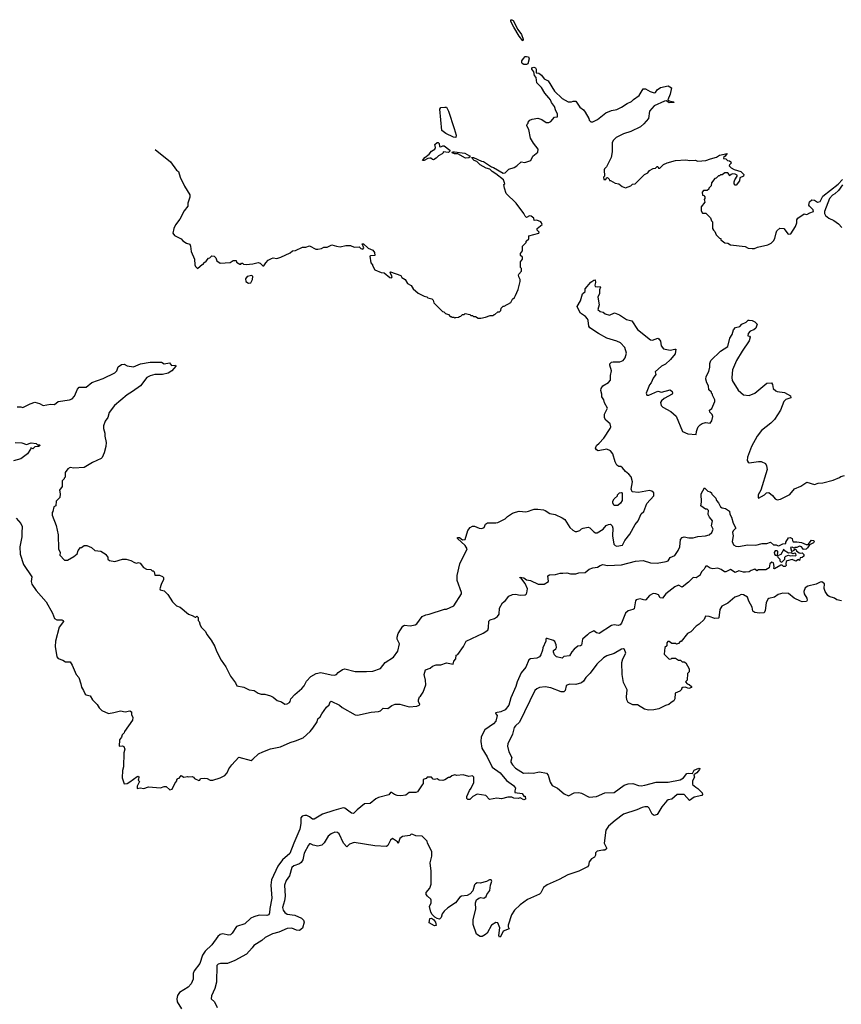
# Model space of a CAD drawing. Extents: x 2240384 to 2404287, y 351326 to 526670.
# Tile 256 of 256: x 2339502 to 2348324, y 509605 to 520175. Entities that reach past the tile are written whole.
import ezdxf

# ---------------------------------------------------------------- set-up
doc = ezdxf.new("R2010")
doc.units = 0

msp = doc.modelspace()

# ---------------------------------------------------------------- linework, layer by layer
at = {"layer": '0CON20XD'}
for points in [[(2344905, 519950), (2344865, 520000), (2344807, 520095), (2344776, 520155), (2344777, 520173), (2344785, 520175), (2344799, 520165), (2344851, 520071), (2344889, 520015), (2344908, 519965), (2344905, 519950)], [(2344945, 519694), (2344915, 519695), (2344897, 519705), (2344892, 519715), (2344895, 519735), (2344911, 519759), (2344931, 519779), (2344945, 519782), (2344965, 519775), (2344971, 519755), (2344957, 519703), (2344945, 519694)], [(2340956, 518781), (2341121, 518651), (2341185, 518560), (2341206, 518545), (2341224, 518485), (2341272, 518388), (2341330, 518295), (2341329, 518271), (2341306, 518205), (2341306, 518175), (2341267, 518123), (2341221, 518035), (2341175, 517972), (2341158, 517935), (2341148, 517885), (2341165, 517858), (2341235, 517822), (2341255, 517802), (2341295, 517778), (2341330, 517765), (2341338, 517745), (2341342, 517685), (2341378, 517605), (2341383, 517543), (2341390, 517525), (2341413, 517503), (2341465, 517550), (2341475, 517550), (2341480, 517565), (2341506, 517584), (2341530, 517615), (2341545, 517620), (2341565, 517640), (2341590, 517635), (2341607, 517617), (2341620, 517585), (2341655, 517562), (2341762, 517568), (2341795, 517590), (2341825, 517590), (2341832, 517572), (2341865, 517550), (2341875, 517550), (2341885, 517560), (2341895, 517560), (2341905, 517550), (2341935, 517548), (2342005, 517553), (2342063, 517567), (2342085, 517560), (2342113, 517533), (2342125, 517532), (2342144, 517566), (2342172, 517595), (2342205, 517612), (2342225, 517618), (2342265, 517612), (2342305, 517627), (2342405, 517672), (2342433, 517695), (2342465, 517697), (2342538, 517732), (2342576, 517734), (2342615, 517748), (2342683, 517713), (2342705, 517712), (2342742, 517718), (2342768, 517732), (2342805, 517732), (2342855, 517760), (2342903, 517743), (2342945, 517738), (2343005, 517752), (2343055, 517750), (2343095, 517732), (2343146, 517736), (2343165, 517718), (2343185, 517713), (2343198, 517725), (2343180, 517770), (2343195, 517768), (2343244, 517724), (2343295, 517700), (2343312, 517675), (2343316, 517644), (2343268, 517642), (2343263, 517635), (2343272, 517565), (2343290, 517545), (2343290, 517535), (2343315, 517490), (2343385, 517462), (2343417, 517457), (2343475, 517406), (2343496, 517404), (2343503, 517415), (2343482, 517455), (2343480, 517465), (2343485, 517470), (2343595, 517428), (2343607, 517407), (2343642, 517385), (2343665, 517342), (2343705, 517320), (2343727, 517287), (2343781, 517241), (2343845, 517208), (2343875, 517200), (2343885, 517190), (2343927, 517177), (2343940, 517165), (2343950, 517135), (2344042, 517042), (2344058, 517038), (2344075, 517020), (2344105, 517010), (2344125, 516990), (2344135, 516990), (2344145, 516980), (2344165, 516980), (2344175, 516972), (2344182, 516978), (2344215, 516980), (2344225, 516990), (2344238, 516992), (2344255, 517010), (2344275, 517010), (2344285, 517020), (2344335, 517010), (2344345, 517000), (2344365, 517000), (2344375, 516990), (2344395, 516990), (2344425, 516970), (2344455, 516970), (2344505, 516980), (2344555, 517000), (2344585, 517000), (2344595, 517010), (2344605, 517010), (2344635, 517040), (2344655, 517040), (2344668, 517052), (2344672, 517078), (2344695, 517100), (2344705, 517100), (2344775, 517140), (2344792, 517175), (2344815, 517192), (2344827, 517215), (2344855, 517280), (2344876, 517364), (2344877, 517385), (2344860, 517415), (2344858, 517435), (2344860, 517445), (2344890, 517475), (2344890, 517505), (2344880, 517515), (2344880, 517575), (2344900, 517605), (2344900, 517625), (2344880, 517645), (2344880, 517665), (2344900, 517695), (2344900, 517745), (2344940, 517785), (2344942, 517798), (2344968, 517822), (2344970, 517855), (2345078, 517885), (2345080, 517895), (2345060, 517915), (2345058, 517932), (2345112, 517975), (2345106, 517996), (2345096, 518006), (2345055, 518022), (2345025, 518020), (2345022, 518045), (2344995, 518067), (2344975, 518068), (2344945, 518052), (2344928, 518065), (2344916, 518096), (2344832, 518205), (2344725, 518310), (2344708, 518365), (2344702, 518405), (2344710, 518415), (2344696, 518455), (2344615, 518521), (2344574, 518544), (2344551, 518571), (2344511, 518581), (2344448, 518618), (2344412, 518652), (2344383, 518663), (2344352, 518695), (2344375, 518696), (2344462, 518655), (2344482, 518652), (2344568, 518595), (2344590, 518590), (2344695, 518528), (2344715, 518530), (2344755, 518570), (2344812, 518588), (2344840, 518605), (2344885, 518650), (2344925, 518642), (2344990, 518665), (2345011, 518709), (2345067, 518753), (2345068, 518785), (2345019, 518849), (2344988, 518905), (2344968, 518995), (2344948, 519035), (2344950, 519055), (2344960, 519065), (2344960, 519075), (2344980, 519095), (2345005, 519108), (2345065, 519120), (2345110, 519105), (2345155, 519070), (2345185, 519070), (2345206, 519084), (2345245, 519130), (2345278, 519132), (2345276, 519164), (2345258, 519198), (2345246, 519245), (2345211, 519285), (2345201, 519315), (2345185, 519336), (2345141, 519385), (2345106, 519446), (2345056, 519496), (2345047, 519555), (2345030, 519575), (2345022, 519615), (2345000, 519645), (2345001, 519659), (2345024, 519666), (2345039, 519659), (2345047, 519645), (2345046, 519606), (2345075, 519601), (2345105, 519581), (2345135, 519542), (2345178, 519518), (2345245, 519407), (2345325, 519330), (2345392, 519292), (2345426, 519294), (2345445, 519302), (2345475, 519300), (2345515, 519238), (2345556, 519206), (2345574, 519184), (2345612, 519115), (2345617, 519095), (2345635, 519080), (2345655, 519079), (2345707, 519105), (2345796, 519174), (2345855, 519199), (2345915, 519213), (2345963, 519235), (2346025, 519276), (2346072, 519298), (2346093, 519317), (2346155, 519360), (2346196, 519434), (2346222, 519432), (2346270, 519405), (2346315, 519391), (2346328, 519395), (2346345, 519422), (2346384, 519446), (2346465, 519467), (2346500, 519445), (2346486, 519375), (2346462, 519315), (2346476, 519306), (2346523, 519295), (2346528, 519285), (2346475, 519284), (2346444, 519304), (2346425, 519300), (2346315, 519249), (2346263, 519195), (2346252, 519115), (2346205, 519058), (2346168, 519025), (2346065, 518974), (2345985, 518950), (2345905, 518911), (2345873, 518877), (2345864, 518855), (2345863, 518755), (2345853, 518695), (2345802, 518595), (2345782, 518575), (2345778, 518565), (2345780, 518495), (2345770, 518485), (2345775, 518460), (2345795, 518460), (2345802, 518478), (2345815, 518480), (2345830, 518465), (2345835, 518450), (2345845, 518450), (2345895, 518422), (2345935, 518412), (2345970, 518385), (2346005, 518370), (2346065, 518390), (2346082, 518408), (2346110, 518415), (2346210, 518515), (2346245, 518530), (2346265, 518558), (2346303, 518577), (2346328, 518582), (2346345, 518600), (2346355, 518600), (2346362, 518582), (2346375, 518582), (2346415, 518619), (2346455, 518638), (2346545, 518663), (2346655, 518672), (2346696, 518664), (2346755, 518667), (2346785, 518657), (2346868, 518662), (2346918, 518682), (2346985, 518699), (2347015, 518722), (2347100, 518740), (2347072, 518708), (2347062, 518705), (2347060, 518685), (2347085, 518680), (2347102, 518662), (2347125, 518660), (2347138, 518648), (2347140, 518635), (2347122, 518618), (2347120, 518605), (2347140, 518585), (2347175, 518567), (2347244, 518544), (2347276, 518515), (2347274, 518496), (2347234, 518476), (2347230, 518445), (2347195, 518400), (2347185, 518398), (2347174, 518414), (2347174, 518436), (2347182, 518455), (2347207, 518495), (2347204, 518505), (2347184, 518516), (2347155, 518520), (2347140, 518515), (2347125, 518500), (2347120, 518515), (2347105, 518530), (2347075, 518530), (2347045, 518510), (2347025, 518510), (2347015, 518500), (2347005, 518500), (2346980, 518475), (2346965, 518470), (2346930, 518425), (2346927, 518393), (2346902, 518368), (2346900, 518355), (2346885, 518340), (2346845, 518340), (2346830, 518325), (2346832, 518292), (2346848, 518288), (2346860, 518275), (2346860, 518255), (2346850, 518245), (2346860, 518215), (2346820, 518165), (2346820, 518125), (2346835, 518100), (2346868, 518098), (2346918, 518048), (2346930, 518015), (2346940, 518005), (2346940, 517935), (2346950, 517915), (2346965, 517900), (2346980, 517865), (2347015, 517830), (2347030, 517825), (2347032, 517812), (2347075, 517780), (2347107, 517777), (2347135, 517760), (2347292, 517742), (2347323, 517723), (2347365, 517718), (2347392, 517718), (2347425, 517732), (2347535, 517758), (2347570, 517775), (2347595, 517800), (2347610, 517825), (2347623, 517887), (2347633, 517907), (2347665, 517938), (2347705, 517932), (2347754, 517874), (2347782, 517875), (2347831, 517955), (2347846, 517995), (2347847, 518025), (2347858, 518045), (2347925, 518092), (2347955, 518084), (2347987, 518103), (2348024, 518115), (2348023, 518135), (2347982, 518172), (2347975, 518185)], [(2344185, 518912), (2344159, 518915), (2344076, 518955), (2344035, 518985), (2344015, 519215), (2344025, 519232), (2344068, 519238), (2344085, 519235), (2344105, 519193), (2344166, 519006), (2344187, 518935), (2344185, 518912)], [(2343845, 518662), (2343828, 518665), (2343853, 518695), (2343900, 518730), (2343925, 518763), (2343959, 518785), (2343966, 518805), (2343960, 518835), (2343983, 518857), (2343997, 518857), (2344007, 518847), (2344010, 518815), (2344025, 518812), (2344045, 518821), (2344060, 518820), (2344119, 518775), (2344122, 518765), (2344105, 518751), (2344050, 518755), (2344050, 518745), (2344040, 518735), (2344000, 518715), (2343973, 518687), (2343945, 518672), (2343933, 518673), (2343915, 518690), (2343905, 518690), (2343884, 518686), (2343845, 518662)], [(2344289, 518689), (2344206, 518736), (2344170, 518735), (2344146, 518745), (2344150, 518755), (2344172, 518758), (2344281, 518741), (2344332, 518715), (2344338, 518702), (2344325, 518693), (2344289, 518689)], [(2347975, 518185), (2347981, 518219), (2348009, 518241), (2348035, 518239), (2348068, 518218), (2348095, 518225), (2348125, 518281), (2348290, 518410), (2348335, 518460)], [(2348335, 518403), (2348295, 518341), (2348256, 518305), (2348229, 518291), (2348196, 518254), (2348144, 518115), (2348142, 518095), (2348155, 518073), (2348190, 518045), (2348245, 518018), (2348295, 517982), (2348330, 517945)], [(2341958, 517348), (2341985, 517352), (2342003, 517385), (2342007, 517417), (2341995, 517428), (2341945, 517418), (2341928, 517395), (2341932, 517365), (2341958, 517348)], [(2346016, 516596), (2346001, 516655), (2345954, 516705), (2345915, 516725), (2345805, 516758), (2345717, 516805), (2345625, 516867), (2345612, 516885), (2345605, 516945), (2345597, 516965), (2345578, 516988), (2345523, 517025), (2345490, 517085), (2345489, 517095), (2345523, 517157), (2345545, 517232), (2345572, 517258), (2345574, 517286), (2345635, 517358), (2345665, 517380), (2345682, 517382), (2345686, 517355), (2345678, 517325), (2345680, 517310), (2345705, 517307), (2345735, 517312), (2345738, 517305), (2345726, 517275), (2345729, 517235), (2345709, 517195), (2345725, 517115), (2345708, 517065), (2345735, 517043), (2345766, 517036), (2345789, 517019), (2345835, 517003), (2345887, 517027), (2345943, 517007), (2346016, 516956), (2346075, 516943), (2346135, 516849), (2346275, 516739), (2346295, 516734), (2346354, 516756), (2346365, 516749), (2346382, 516725), (2346388, 516675), (2346413, 516643), (2346485, 516626), (2346535, 516639), (2346547, 516637), (2346541, 516589), (2346491, 516529), (2346435, 516476), (2346393, 516455), (2346327, 516395), (2346332, 516365), (2346304, 516326), (2346283, 516275), (2346266, 516255), (2346227, 516165), (2346236, 516146), (2346256, 516144), (2346355, 516187), (2346395, 516178), (2346485, 516202), (2346508, 516185), (2346512, 516165), (2346508, 516155), (2346423, 516107), (2346392, 516085), (2346382, 516065), (2346390, 516035), (2346408, 516015), (2346495, 515969), (2346550, 515920), (2346620, 515755), (2346675, 515730), (2346767, 515723), (2346768, 515755), (2346778, 515785), (2346788, 515805), (2346808, 515825), (2346829, 515841), (2346865, 515852), (2346915, 515842), (2346935, 515870), (2346946, 515915), (2346938, 515938), (2346913, 515963), (2346910, 515985), (2346935, 516000), (2346967, 516075), (2346967, 516095), (2346940, 516145), (2346940, 516155), (2346930, 516165), (2346930, 516175), (2346903, 516203), (2346897, 516245), (2346881, 516275), (2346871, 516315), (2346874, 516345), (2346902, 516398), (2346912, 516445), (2346913, 516485), (2346923, 516515), (2347025, 516616), (2347104, 516666), (2347128, 516755), (2347151, 516795), (2347166, 516845), (2347189, 516871), (2347235, 516883), (2347255, 516906), (2347303, 516927), (2347325, 516949), (2347335, 516951), (2347366, 516946), (2347395, 516931), (2347422, 516905), (2347406, 516864), (2347385, 516847), (2347345, 516830), (2347325, 516808), (2347320, 516780), (2347337, 516777), (2347346, 516766), (2347335, 516728), (2347259, 516615), (2347200, 516515), (2347154, 516415), (2347148, 516335), (2347152, 516302), (2347218, 516198), (2347275, 516147), (2347335, 516141), (2347394, 516166), (2347525, 516272), (2347575, 516277), (2347585, 516260), (2347592, 516215), (2347621, 516191), (2347635, 516183), (2347715, 516174), (2347777, 516137), (2347782, 516115), (2347728, 516098), (2347706, 516075), (2347672, 515985), (2347607, 515883), (2347568, 515842), (2347468, 515765), (2347421, 515705), (2347359, 515595), (2347315, 515480), (2347314, 515444), (2347324, 515424), (2347335, 515418), (2347435, 515433), (2347465, 515431), (2347509, 515409), (2347522, 515385), (2347527, 515345), (2347458, 515125), (2347432, 515075), (2347430, 515045), (2347435, 515040), (2347500, 515075), (2347520, 515095), (2347545, 515098), (2347586, 515066), (2347615, 515030), (2347635, 515022), (2347672, 515028), (2347771, 515079), (2347822, 515138), (2347888, 515168), (2347955, 515210), (2348035, 515184), (2348075, 515199), (2348126, 515204), (2348235, 515232), (2348305, 515260), (2348318, 515272), (2348357, 515283)], [(2339475, 516020), (2339515, 516020), (2339535, 516012), (2339615, 516053), (2339665, 516068), (2339716, 516056), (2339756, 516034), (2339835, 516047), (2339875, 516043), (2339915, 516076), (2340036, 516094), (2340065, 516104), (2340091, 516135), (2340122, 516208), (2340141, 516229), (2340215, 516231), (2340278, 516282), (2340400, 516325), (2340523, 516385), (2340546, 516405), (2340561, 516449), (2340596, 516474), (2340625, 516478), (2340655, 516460), (2340725, 516448), (2340801, 516481), (2340905, 516500), (2341025, 516499), (2341055, 516482), (2341112, 516492), (2341134, 516464), (2341175, 516468), (2341180, 516455), (2341136, 516405), (2341095, 516382), (2341035, 516368), (2340955, 516367), (2340905, 516353), (2340867, 516333), (2340799, 516245), (2340715, 516185), (2340655, 516149), (2340522, 516035), (2340463, 515957), (2340448, 515905), (2340420, 515865), (2340404, 515815), (2340402, 515785), (2340418, 515735), (2340416, 515705), (2340430, 515635), (2340429, 515595), (2340410, 515525), (2340388, 515475), (2340376, 515464), (2340285, 515420), (2340193, 515367), (2340085, 515362), (2340045, 515368), (2340020, 515355), (2339992, 515315), (2339990, 515265), (2339980, 515255), (2339980, 515245), (2339960, 515225), (2339960, 515165), (2339930, 515125), (2339938, 515085), (2339932, 515045), (2339893, 515007), (2339890, 514955), (2339870, 514945), (2339860, 514895), (2339852, 514885), (2339852, 514855), (2339894, 514744), (2339916, 514646), (2339920, 514495), (2339938, 514455), (2339932, 514425), (2339982, 514372), (2340017, 514373), (2340085, 514412), (2340119, 514441), (2340130, 514475), (2340155, 514510), (2340165, 514510), (2340195, 514530), (2340225, 514530), (2340275, 514510), (2340308, 514478), (2340375, 514468), (2340430, 514435), (2340430, 514425), (2340450, 514405), (2340450, 514385), (2340468, 514368), (2340525, 514360), (2340607, 514383), (2340645, 514382), (2340695, 514368), (2340735, 514348), (2340755, 514342), (2340777, 514347), (2340795, 514340), (2340830, 514295), (2340865, 514278), (2340912, 514272), (2340925, 514260), (2340935, 514260), (2340947, 514247), (2340953, 514213), (2341005, 514211), (2341036, 514196), (2341046, 514186), (2341046, 514165), (2341020, 514110), (2341008, 514065), (2341010, 514055), (2341052, 514045), (2341092, 514005), (2341142, 513925), (2341185, 513882), (2341225, 513868), (2341315, 513792), (2341355, 513780), (2341385, 513760), (2341395, 513760), (2341405, 513770), (2341418, 513758), (2341420, 513725), (2341430, 513715), (2341440, 513675), (2341455, 513650), (2341498, 513608), (2341510, 513575), (2341558, 513515), (2341597, 513447), (2341614, 513395), (2341665, 513298), (2341717, 513227), (2341766, 513126), (2341820, 513055), (2341834, 513024), (2341909, 513009), (2341965, 512980), (2342020, 512975), (2342064, 512944), (2342095, 512933), (2342134, 512934), (2342195, 512918), (2342225, 512902), (2342266, 512866), (2342315, 512853), (2342348, 512828), (2342375, 512832), (2342398, 512845), (2342407, 512855), (2342414, 512886), (2342455, 512932), (2342531, 512995), (2342556, 513024), (2342582, 513075), (2342627, 513123), (2342685, 513158), (2342735, 513166), (2342845, 513141), (2342882, 513138), (2342904, 513146), (2342923, 513167), (2342970, 513200), (2342995, 513206), (2343105, 513178), (2343225, 513176), (2343295, 513183), (2343375, 513210), (2343425, 513273), (2343515, 513333), (2343564, 513395), (2343580, 513475), (2343556, 513525), (2343554, 513545), (2343567, 513585), (2343615, 513666), (2343635, 513676), (2343695, 513669), (2343750, 513680), (2343765, 513690), (2343825, 513767), (2343862, 513785), (2343898, 513792), (2344065, 513847), (2344085, 513848), (2344165, 513882), (2344247, 514013), (2344247, 514027), (2344200, 514155), (2344200, 514210), (2344229, 514335), (2344308, 514495), (2344285, 514529), (2344204, 514605), (2344204, 514616), (2344225, 514615), (2344255, 514591), (2344286, 514594), (2344315, 514690), (2344340, 514725), (2344365, 514738), (2344385, 514738), (2344435, 514717), (2344465, 514713), (2344490, 514725), (2344505, 514760), (2344525, 514772), (2344615, 514772), (2344635, 514778), (2344714, 514816), (2344739, 514841), (2344795, 514878), (2344825, 514890), (2344865, 514900), (2344935, 514893), (2344965, 514898), (2345003, 514913), (2345025, 514920), (2345065, 514920), (2345125, 514912), (2345146, 514906), (2345195, 514873), (2345250, 514865), (2345327, 514827), (2345355, 514810), (2345410, 514725), (2345440, 514695), (2345465, 514680), (2345485, 514680), (2345517, 514693), (2345535, 514710), (2345553, 514717), (2345605, 514728), (2345625, 514720), (2345665, 514678), (2345685, 514668), (2345702, 514668), (2345766, 514704), (2345800, 514745), (2345823, 514757), (2345845, 514760), (2345865, 514740), (2345872, 514715), (2345868, 514635), (2345880, 514545), (2345895, 514529), (2345915, 514524), (2345975, 514533), (2345998, 514585), (2346055, 514652), (2346112, 514755), (2346142, 514795), (2346175, 514870), (2346202, 514895), (2346235, 514980), (2346310, 515065), (2346312, 515075), (2346310, 515095), (2346290, 515115), (2346265, 515122), (2346145, 515098), (2346080, 515105), (2346068, 515135), (2346082, 515215), (2346066, 515266), (2346042, 515295), (2346007, 515325), (2345975, 515363), (2345955, 515377), (2345935, 515378), (2345914, 515394), (2345895, 515430), (2345869, 515515), (2345845, 515546), (2345805, 515564), (2345715, 515548), (2345695, 515557), (2345683, 515575), (2345694, 515605), (2345725, 515629), (2345775, 515684), (2345842, 515785), (2345849, 515805), (2345841, 515835), (2345795, 515875), (2345781, 515901), (2345780, 515940), (2345814, 516005), (2345783, 516063), (2345774, 516095), (2345753, 516125), (2345754, 516155), (2345742, 516195), (2345744, 516215), (2345765, 516245), (2345825, 516281), (2345844, 516305), (2345846, 516355), (2345856, 516405), (2345837, 516465), (2345839, 516481), (2345855, 516497), (2345875, 516504), (2345945, 516504), (2345982, 516518), (2346003, 516545), (2346016, 516596)], [(2339455, 515636), (2339525, 515631), (2339574, 515616), (2339625, 515632), (2339680, 515625), (2339695, 515610), (2339715, 515612), (2339722, 515605), (2339705, 515592), (2339665, 515590), (2339645, 515570), (2339622, 515578), (2339620, 515565), (2339588, 515515), (2339515, 515461), (2339435, 515440)], [(2339465, 514824), (2339515, 514767), (2339529, 514735), (2339530, 514715), (2339524, 514685), (2339524, 514625), (2339503, 514515), (2339507, 514437), (2339545, 514326), (2339632, 514195), (2339627, 514145), (2339634, 514115), (2339678, 514048), (2339786, 513925), (2339853, 513803), (2339875, 513747), (2339902, 513732), (2339955, 513731), (2339970, 513725), (2339974, 513715), (2339927, 513653), (2339887, 513505), (2339883, 513445), (2339901, 513335), (2339916, 513316), (2339965, 513300), (2339995, 513281), (2340045, 513280), (2340065, 513246), (2340109, 513145), (2340136, 513115), (2340160, 513045), (2340165, 513008), (2340189, 512975), (2340205, 512936), (2340215, 512928), (2340259, 512915), (2340285, 512875), (2340334, 512825), (2340355, 512789), (2340385, 512760), (2340455, 512728), (2340515, 512736), (2340585, 512756), (2340635, 512744), (2340685, 512756), (2340702, 512745), (2340703, 512715), (2340717, 512685), (2340713, 512655), (2340628, 512535), (2340625, 512520), (2340602, 512498), (2340596, 512474), (2340574, 512445), (2340570, 512375), (2340605, 512378), (2340622, 512372), (2340632, 512345), (2340622, 512305), (2340617, 512155), (2340608, 512115), (2340603, 512035), (2340625, 511972), (2340655, 511977), (2340685, 511992), (2340765, 512051), (2340775, 512053), (2340783, 512045), (2340777, 512023), (2340775, 512010), (2340790, 511995), (2340762, 511945), (2340763, 511923), (2340795, 511930), (2340835, 511922), (2340885, 511938), (2341015, 511928), (2341055, 511942), (2341075, 511943), (2341115, 511907), (2341140, 511915), (2341168, 511975), (2341190, 512005), (2341190, 512015), (2341202, 512028), (2341216, 512034), (2341235, 512060), (2341265, 512042), (2341305, 512052), (2341315, 512048), (2341355, 512050), (2341368, 512045), (2341378, 512028), (2341425, 512008), (2341435, 512010), (2341445, 512030), (2341485, 512032), (2341515, 512028), (2341548, 512012), (2341575, 512010), (2341655, 512037), (2341705, 512062), (2341731, 512089), (2341749, 512131), (2341780, 512175), (2341855, 512259), (2341986, 512224), (2342007, 512235), (2342068, 512292), (2342114, 512316), (2342195, 512349), (2342302, 512368), (2342405, 512415), (2342465, 512432), (2342545, 512467), (2342620, 512535), (2342650, 512570), (2342695, 512638), (2342705, 512668), (2342730, 512690), (2342746, 512724), (2342796, 512795), (2342825, 512820), (2342837, 512853), (2342845, 512858), (2342936, 512816), (2342965, 512790), (2343105, 512714), (2343129, 512709), (2343275, 512741), (2343355, 512747), (2343375, 512755), (2343405, 512784), (2343455, 512781), (2343498, 512812), (2343535, 512826), (2343585, 512826), (2343685, 512800), (2343766, 512804), (2343792, 512815), (2343800, 512825), (2343786, 512855), (2343786, 512875), (2343796, 512905), (2343806, 512914), (2343834, 512956), (2343862, 513035), (2343861, 513085), (2343846, 513145), (2343858, 513195), (2343908, 513212), (2343934, 513236), (2343975, 513250), (2344025, 513248), (2344085, 513271), (2344155, 513257), (2344163, 513287), (2344186, 513315), (2344188, 513352), (2344208, 513362), (2344268, 513445), (2344295, 513505), (2344479, 513591), (2344527, 513623), (2344537, 513645), (2344541, 513719), (2344555, 513733), (2344599, 513745), (2344633, 513767), (2344649, 513795), (2344653, 513857), (2344686, 513915), (2344720, 513940), (2344755, 513987), (2344795, 514006), (2344825, 514009), (2344875, 513998), (2344928, 514002), (2344942, 514008), (2344948, 514022), (2344953, 514065), (2344931, 514121), (2344882, 514182), (2344874, 514185), (2344875, 514190), (2344915, 514182), (2344945, 514162), (2344985, 514156), (2345070, 514115), (2345135, 514114), (2345180, 514145), (2345172, 514205), (2345192, 514215), (2345255, 514218), (2345305, 514234), (2345335, 514232), (2345377, 514237), (2345415, 514228), (2345475, 514227), (2345505, 514237), (2345575, 514240), (2345615, 514275), (2345655, 514290), (2345705, 514297), (2345735, 514316), (2345765, 514325), (2345815, 514317), (2345965, 514324), (2346115, 514362), (2346195, 514371), (2346275, 514345), (2346345, 514342), (2346445, 514357), (2346465, 514366), (2346485, 514400), (2346536, 514424), (2346573, 514477), (2346590, 514515), (2346596, 514595), (2346615, 514617), (2346635, 514622), (2346685, 514612), (2346735, 514612), (2346785, 514628), (2346866, 514634), (2346905, 514644), (2346935, 514671), (2346947, 514705), (2346931, 514741), (2346940, 514795), (2346909, 514835), (2346894, 514865), (2346899, 514905), (2346885, 514922), (2346865, 514922), (2346814, 514955), (2346821, 514995), (2346818, 515085), (2346855, 515148), (2346890, 515115), (2346917, 515107), (2346930, 515095), (2346935, 515080), (2346977, 515037), (2346983, 515015), (2347007, 514987), (2347027, 514947), (2347045, 514934), (2347079, 514929), (2347125, 514898), (2347128, 514868), (2347144, 514834), (2347161, 514771), (2347190, 514715), (2347163, 514687), (2347155, 514670), (2347164, 514635), (2347153, 514575), (2347168, 514538), (2347193, 514523), (2347225, 514520), (2347315, 514539), (2347405, 514535), (2347475, 514551), (2347525, 514551), (2347565, 514566), (2347595, 514538), (2347625, 514537), (2347645, 514526), (2347661, 514529), (2347695, 514548), (2347727, 514553), (2347728, 514565), (2347755, 514612), (2347775, 514618), (2347796, 514605), (2347798, 514585), (2347808, 514568), (2347845, 514571), (2347895, 514562), (2347945, 514540), (2347968, 514542), (2348002, 514588), (2348030, 514585), (2348032, 514575), (2348025, 514560), (2347982, 514538), (2347962, 514505), (2347945, 514490), (2347918, 514488), (2347896, 514516), (2347875, 514523), (2347845, 514510), (2347825, 514510), (2347818, 514502), (2347795, 514512), (2347780, 514510), (2347790, 514470), (2347795, 514468), (2347819, 514481), (2347825, 514490), (2347835, 514490), (2347844, 514474), (2347872, 514452), (2347885, 514447), (2347905, 514450), (2347920, 514435), (2347920, 514415), (2347905, 514402), (2347882, 514398), (2347875, 514370), (2347865, 514380), (2347835, 514362), (2347795, 514380), (2347743, 514367), (2347732, 514358), (2347728, 514335), (2347732, 514315), (2347720, 514305), (2347704, 514304), (2347688, 514318), (2347675, 514320), (2347605, 514280), (2347600, 514285), (2347603, 514305), (2347596, 514345), (2347579, 514351), (2347555, 514332), (2347548, 514292), (2347515, 514270), (2347435, 514268), (2347415, 514260), (2347395, 514276), (2347355, 514262), (2347335, 514248), (2347295, 514244), (2347274, 514244), (2347225, 514258), (2347185, 514242), (2347135, 514274), (2347085, 514249), (2347068, 514248), (2347035, 514273), (2346998, 514288), (2346945, 514281), (2346915, 514288), (2346885, 514308), (2346871, 514309), (2346861, 514299), (2346852, 514275), (2346821, 514249), (2346805, 514209), (2346797, 514203), (2346765, 514184), (2346735, 514186), (2346725, 514181), (2346684, 514135), (2346616, 514084), (2346575, 514106), (2346535, 514088), (2346438, 514012), (2346405, 513966), (2346378, 513968), (2346361, 514001), (2346332, 514012)], [(2345925, 514960), (2345885, 514960), (2345870, 514985), (2345870, 515005), (2345885, 515030), (2345920, 515065), (2345920, 515075), (2345943, 515097), (2345965, 515100), (2345970, 515095), (2345970, 515015), (2345952, 514985), (2345925, 514960)], [(2347685, 514352), (2347718, 514382), (2347718, 514405), (2347728, 514415), (2347755, 514428), (2347775, 514418), (2347805, 514422), (2347832, 514418), (2347840, 514425), (2347835, 514440), (2347825, 514448), (2347805, 514440), (2347785, 514452), (2347755, 514448), (2347710, 514475), (2347705, 514490), (2347673, 514435), (2347640, 514420), (2347644, 514465), (2347635, 514474), (2347615, 514473), (2347602, 514455), (2347605, 514438), (2347615, 514427), (2347640, 514420), (2347642, 514405), (2347662, 514385), (2347662, 514365), (2347674, 514354), (2347685, 514352)], [(2348327, 513937), (2348275, 513947), (2348252, 513965), (2348195, 513984), (2348180, 513995), (2348152, 514035), (2348138, 514068), (2348145, 514120), (2348115, 514140), (2348095, 514138), (2348055, 514116), (2347966, 514094), (2347934, 514075), (2347920, 514035), (2347925, 514013), (2347954, 513965), (2347958, 513945), (2347949, 513931), (2347905, 513927), (2347885, 513932), (2347818, 513965), (2347755, 514016), (2347695, 514020), (2347646, 514004), (2347605, 513974), (2347545, 513961), (2347535, 513953), (2347516, 513915), (2347506, 513834), (2347494, 513806), (2347445, 513804), (2347395, 513812), (2347374, 513825), (2347365, 513868), (2347332, 513932), (2347318, 513975), (2347275, 514002), (2347248, 514005), (2347225, 513990), (2347179, 513975), (2347105, 513910), (2347042, 513878), (2347020, 513845), (2347010, 513755), (2347005, 513750), (2346965, 513748), (2346905, 513767), (2346865, 513770), (2346850, 513735), (2346798, 513685), (2346765, 513663), (2346708, 513605), (2346674, 513586), (2346605, 513500), (2346595, 513500), (2346575, 513480), (2346555, 513472), (2346545, 513480), (2346505, 513480), (2346475, 513500), (2346462, 513498), (2346450, 513485), (2346450, 513455), (2346430, 513435), (2346423, 513363), (2346475, 513310), (2346497, 513313), (2346505, 513320), (2346545, 513320), (2346575, 513300), (2346598, 513298), (2346615, 513280), (2346635, 513280), (2346655, 513270), (2346692, 513205), (2346690, 513175), (2346672, 513155), (2346670, 513085), (2346652, 513065), (2346670, 513045), (2346689, 513039), (2346716, 513015), (2346714, 513005), (2346686, 512996), (2346648, 513008), (2346622, 513005), (2346608, 512995), (2346607, 512983), (2346590, 512965), (2346540, 512945), (2346538, 512885), (2346525, 512863), (2346496, 512844), (2346472, 512825), (2346435, 512813), (2346365, 512778), (2346310, 512765), (2346255, 512764), (2346210, 512775), (2346135, 512820), (2346085, 512820), (2346035, 512846), (2346022, 512872), (2346016, 512905), (2346025, 512980), (2345985, 513060), (2345971, 513145), (2345967, 513273), (2345978, 513312), (2346009, 513375), (2345996, 513415), (2345985, 513421), (2345965, 513418), (2345885, 513372), (2345805, 513347), (2345769, 513325), (2345700, 513255), (2345629, 513161), (2345581, 513115), (2345556, 513075), (2345534, 513055), (2345475, 513038), (2345405, 513040), (2345382, 513032), (2345370, 513025), (2345358, 512975), (2345345, 512958), (2345315, 512961), (2345205, 513004), (2345145, 513014), (2345083, 513007), (2345055, 512993), (2345035, 512973), (2344869, 512635), (2344824, 512596), (2344811, 512575), (2344793, 512505), (2344745, 512400), (2344740, 512375), (2344753, 512315), (2344788, 512255), (2344774, 512216), (2344777, 512205), (2344794, 512175), (2344825, 512141), (2344910, 512085), (2344965, 512091), (2345015, 512087), (2345085, 512102), (2345160, 512085), (2345178, 512065), (2345198, 511988), (2345218, 511955), (2345275, 511924), (2345347, 511865), (2345395, 511844), (2345455, 511874), (2345505, 511879), (2345535, 511871), (2345615, 511828), (2345695, 511836), (2345785, 511876), (2345885, 511880), (2345992, 511958), (2346035, 511972), (2346085, 511976), (2346145, 511954), (2346175, 511952), (2346215, 511956), (2346335, 511988), (2346465, 511990), (2346595, 512014), (2346631, 512035), (2346665, 512081), (2346685, 512086), (2346727, 512083), (2346743, 512117), (2346795, 512140), (2346806, 512136), (2346802, 512125), (2346771, 512089), (2346742, 512068), (2346747, 512045), (2346727, 512005), (2346727, 511965), (2346763, 511935), (2346783, 511923), (2346829, 511875), (2346834, 511856), (2346825, 511847), (2346745, 511827), (2346695, 511791), (2346635, 511856), (2346563, 511857), (2346505, 511807), (2346465, 511801), (2346450, 511790), (2346396, 511725), (2346355, 511654), (2346345, 511644), (2346315, 511632), (2346294, 511645), (2346261, 511711), (2346245, 511723), (2346215, 511726), (2346185, 511719), (2346129, 511691), (2345985, 511646), (2345895, 511579), (2345825, 511517), (2345796, 511475), (2345776, 511335), (2345804, 511285), (2345802, 511275), (2345785, 511260), (2345765, 511261), (2345702, 511248), (2345685, 511230), (2345683, 511205), (2345674, 511186), (2345641, 511165), (2345616, 511134), (2345611, 511095), (2345600, 511080), (2345505, 511034), (2345386, 510994), (2345295, 510944), (2345165, 510889), (2345125, 510858), (2345098, 510802), (2345085, 510787), (2344955, 510730), (2344877, 510673), (2344815, 510616), (2344783, 510567), (2344746, 510455), (2344748, 510435), (2344759, 510415), (2344695, 510390), (2344665, 510330), (2344655, 510327), (2344648, 510345), (2344656, 510425), (2344635, 510478), (2344615, 510483), (2344567, 510455), (2344520, 510370), (2344505, 510353), (2344468, 510332), (2344445, 510334), (2344407, 510357), (2344372, 510462), (2344372, 510515), (2344399, 510625), (2344397, 510695), (2344408, 510725), (2344432, 510745), (2344455, 510750), (2344485, 510746), (2344509, 510761), (2344519, 510785), (2344549, 510825), (2344556, 510885), (2344570, 510925), (2344565, 510942), (2344545, 510940), (2344515, 510924), (2344445, 510907), (2344415, 510908), (2344395, 510898), (2344384, 510886), (2344366, 510824), (2344339, 510791), (2344305, 510773), (2344245, 510767), (2344228, 510755), (2344180, 510695), (2344098, 510642), (2344059, 510605), (2344040, 510575), (2344026, 510535), (2344011, 510519), (2343985, 510525), (2343960, 510540), (2343930, 510570), (2343916, 510595), (2343901, 510655), (2343920, 510695), (2343921, 510721), (2343916, 510735), (2343880, 510765), (2343866, 510785), (2343868, 510805), (2343907, 510853)], [(2346332, 514012), (2346305, 514016), (2346265, 513994), (2346225, 513946), (2346215, 513944), (2346165, 513959), (2346122, 513948), (2346114, 513935), (2346098, 513852), (2346085, 513842), (2346035, 513829), (2346006, 513805), (2345965, 513698), (2345951, 513679), (2345928, 513672), (2345885, 513680), (2345855, 513672), (2345725, 513586), (2345695, 513594), (2345665, 513613), (2345615, 513590), (2345600, 513570), (2345544, 513525), (2345535, 513460), (2345525, 513452), (2345495, 513448), (2345455, 513417), (2345430, 513390), (2345404, 513346), (2345343, 513337), (2345328, 513322), (2345265, 513336), (2345243, 513355), (2345232, 513385), (2345235, 513402), (2345259, 513421), (2345267, 513435), (2345262, 513465), (2345248, 513498), (2345235, 513510), (2345165, 513533), (2345155, 513532), (2345150, 513525), (2345153, 513505), (2345118, 513432), (2345114, 513405), (2345098, 513355), (2345085, 513334), (2345055, 513321), (2344986, 513314), (2344968, 513302), (2344937, 513225), (2344886, 513165), (2344843, 513065), (2344831, 513015), (2344774, 512896), (2344753, 512815), (2344714, 512766), (2344668, 512745), (2344612, 512735), (2344613, 512725), (2344629, 512705), (2344613, 512645), (2344591, 512615), (2344495, 512550), (2344458, 512475), (2344452, 512425), (2344465, 512355), (2344523, 512263), (2344575, 512152), (2344661, 512091), (2344728, 512008), (2344805, 511954), (2344826, 511925), (2344818, 511895), (2344820, 511880), (2344898, 511868), (2344915, 511840), (2344928, 511838), (2344932, 511808), (2344915, 511800), (2344875, 511820), (2344855, 511813), (2344807, 511817), (2344785, 511830), (2344745, 511828), (2344675, 511809), (2344625, 511817), (2344545, 511802), (2344508, 511848), (2344415, 511859), (2344366, 511834), (2344335, 511804), (2344315, 511802), (2344304, 511814), (2344304, 511835), (2344331, 511899), (2344351, 511925), (2344380, 511985), (2344377, 512045), (2344365, 512058), (2344325, 512052), (2344265, 512068), (2344195, 512062), (2344175, 512070), (2344143, 512057), (2344122, 512038), (2344105, 512038), (2344067, 512013), (2344045, 512008), (2344005, 512010), (2343985, 512027), (2343955, 512017), (2343942, 512022), (2343925, 512042), (2343878, 512042), (2343865, 512030), (2343835, 512020), (2343833, 511975), (2343825, 511962), (2343772, 511885), (2343755, 511877), (2343685, 511879), (2343649, 511851), (2343595, 511842), (2343555, 511846), (2343525, 511856), (2343495, 511880), (2343485, 511877), (2343465, 511852), (2343354, 511826), (2343325, 511811), (2343265, 511761), (2343205, 511757), (2343125, 511694), (2343085, 511652), (2343065, 511657), (2342995, 511711), (2342975, 511713), (2342875, 511687), (2342755, 511646), (2342665, 511592), (2342645, 511592), (2342615, 511617), (2342585, 511631), (2342565, 511632), (2342536, 511624), (2342522, 511605), (2342520, 511545), (2342509, 511485), (2342445, 511335), (2342402, 511225), (2342324, 511155), (2342273, 511087), (2342205, 510941), (2342199, 510885), (2342209, 510745), (2342187, 510633), (2342185, 510585), (2342176, 510564), (2342155, 510558), (2342075, 510563), (2342015, 510545), (2341985, 510528), (2341921, 510469), (2341830, 510440), (2341785, 510370), (2341765, 510352), (2341745, 510348), (2341685, 510363), (2341656, 510354), (2341629, 510331), (2341565, 510243), (2341495, 510175), (2341466, 510134), (2341435, 510042), (2341376, 509965), (2341366, 509935), (2341365, 509875), (2341345, 509823), (2341310, 509790), (2341218, 509732), (2341195, 509700), (2341189, 509665), (2341193, 509633), (2341239, 509555)], [(2343907, 510853), (2343920, 510895), (2343920, 511035), (2343910, 511125), (2343929, 511195), (2343929, 511245), (2343882, 511335), (2343877, 511357), (2343825, 511410), (2343755, 511412), (2343725, 511428), (2343705, 511430), (2343692, 511418), (2343614, 511406), (2343583, 511385), (2343565, 511332), (2343559, 511349), (2343504, 511386), (2343483, 511367), (2343455, 511308), (2343441, 511299), (2343315, 511307), (2343095, 511342), (2343042, 511325), (2343015, 511297), (2342978, 511335), (2342934, 511434), (2342915, 511451), (2342886, 511454), (2342845, 511436), (2342815, 511410), (2342770, 511340), (2342746, 511314), (2342705, 511302), (2342653, 511313), (2342625, 511328), (2342615, 511326), (2342605, 511314), (2342555, 511226), (2342542, 511155), (2342524, 511126), (2342505, 511112), (2342445, 511093), (2342424, 511075), (2342399, 510985), (2342363, 510935), (2342347, 510885), (2342351, 510765), (2342345, 510715), (2342323, 510645), (2342330, 510615), (2342349, 510589), (2342375, 510571), (2342455, 510561), (2342529, 510529), (2342548, 510508), (2342557, 510485), (2342538, 510422), (2342505, 510398), (2342475, 510400), (2342425, 510421), (2342375, 510418), (2342285, 510379), (2342215, 510362), (2342138, 510322), (2342101, 510289), (2342017, 510235), (2341998, 510212), (2341937, 510143), (2341812, 510075), (2341735, 510044), (2341657, 510043), (2341633, 510037), (2341618, 510022), (2341616, 509844), (2341597, 509775), (2341563, 509697), (2341560, 509665), (2341595, 509630), (2341621, 509571)], [(2343955, 510448), (2343900, 510480), (2343905, 510527), (2343925, 510529), (2343945, 510515), (2343966, 510485), (2343975, 510450), (2343955, 510448)]]:
    msp.add_lwpolyline(points, dxfattribs=at)

doc.saveas('drawing.dxf')
